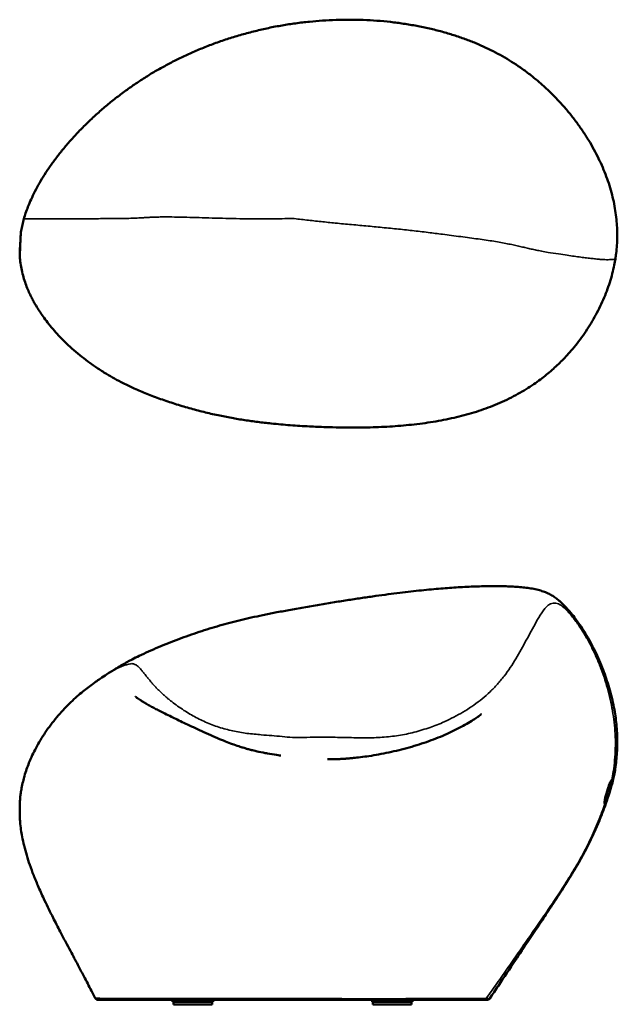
# Model space of a CAD drawing. Header units: millimetres. Extents: x 2824 to 34989, y 5574 to 21379.
# Tile 2 of 3: x 13921 to 23509, y 5574 to 21379. Entities that reach past the tile are written whole.
import ezdxf

# ---------------------------------------------------------------- set-up
doc = ezdxf.new("R2010")
doc.units = ezdxf.units.MM
doc.layers.add('Visibile (ISO)', color=7, linetype='Continuous', lineweight=50)
doc.layers.add('Visibile sottile (ISO)', color=7, linetype='Continuous', lineweight=35)

msp = doc.modelspace()

# ---------------------------------------------------------------- linework, layer by layer
at = {"layer": 'Visibile (ISO)'}
for p, q in [((21418, 5646), (15178, 5646)), ((16374, 5616), (16374, 5636)), ((17024, 5616), (16374, 5616)), ((16389, 5574), (16389, 5616)), ((17009, 5574), (16389, 5574)), ((17009, 5574), (17009, 5616)), ((17024, 5616), (17024, 5636)), ((19574, 5616), (19574, 5636)), ((20224, 5616), (19574, 5616)), ((19589, 5574), (19589, 5616)), ((20209, 5574), (19589, 5574)), ((20204, 5665), (20204, 5665)), ((20209, 5574), (20209, 5616)), ((20224, 5616), (20224, 5636)), ((21421, 5646), (21418, 5646))]:
    msp.add_line(p, q, dxfattribs=at)
for centre, start, end in [((16394, 5636), 149.9983, 180), ((17004, 5636), 0, 30.0017), ((19594, 5636), 149.9983, 180), ((20204, 5636), 0, 30.0017)]:
    msp.add_arc(centre, 20, start, end, dxfattribs=at)
msp.add_ellipse((23329, 8996), major_axis=(59, 191), ratio=0.108872, start_param=4.155572, end_param=5.364575, dxfattribs=at)
for points, knots in [([(13988, 18182), (13996, 18213), (14006, 18244), (14028, 18308), (14040, 18342), (14069, 18415), (14086, 18455), (14123, 18538), (14144, 18581), (14188, 18668), (14212, 18712), (14263, 18801), (14290, 18846), (14348, 18937), (14379, 18984), (14444, 19077), (14479, 19124), (14551, 19219), (14589, 19267), (14668, 19362), (14709, 19410), (14794, 19505), (14838, 19552), (14928, 19646), (14975, 19692), (15070, 19784), (15119, 19830), (15219, 19920), (15270, 19964), (15373, 20050), (15426, 20092), (15533, 20175), (15587, 20216), (15696, 20294), (15750, 20331), (15859, 20404), (15914, 20440), (16025, 20509), (16082, 20543), (16197, 20608), (16255, 20640), (16372, 20702), (16432, 20733), (16553, 20792), (16615, 20820), (16740, 20876), (16804, 20903), (16934, 20956), (17001, 20981), (17136, 21030), (17204, 21054), (17343, 21099), (17413, 21120), (17555, 21160), (17626, 21179), (17769, 21214), (17841, 21231), (17986, 21261), (18058, 21275), (18203, 21300), (18275, 21311), (18421, 21331), (18495, 21340), (18639, 21354), (18709, 21360), (18852, 21370), (18924, 21373), (19069, 21378), (19142, 21379), (19288, 21379), (19361, 21378), (19507, 21372), (19580, 21368), (19725, 21358), (19797, 21351), (19940, 21335), (20010, 21326), (20151, 21305), (20221, 21293), (20359, 21267), (20428, 21253), (20563, 21222), (20629, 21205), (20759, 21170), (20822, 21151), (20946, 21111), (21007, 21091), (21124, 21048), (21181, 21026), (21292, 20979), (21346, 20955), (21452, 20906), (21504, 20880), (21606, 20827), (21655, 20799), (21754, 20742), (21802, 20712), (21897, 20651), (21943, 20619), (22035, 20553), (22081, 20519), (22171, 20448), (22216, 20411), (22304, 20336), (22347, 20297), (22432, 20216), (22474, 20175), (22557, 20090), (22597, 20047), (22675, 19958), (22714, 19913), (22788, 19822), (22823, 19775), (22892, 19682), (22925, 19635), (22989, 19540), (23020, 19491), (23079, 19394), (23107, 19346), (23160, 19249), (23185, 19201), (23232, 19104), (23254, 19056), (23295, 18960), (23314, 18911), (23350, 18815), (23367, 18766), (23398, 18668), (23412, 18619), (23437, 18520), (23449, 18471), (23468, 18374), (23476, 18327), (23489, 18233), (23494, 18186), (23502, 18096), (23505, 18053), (23508, 17969), (23509, 17928), (23508, 17844), (23506, 17801), (23501, 17715), (23496, 17672), (23487, 17599), (23483, 17570), (23478, 17540)], [0, 0, 0, 0, 9.923284, 9.923284, 20.96926, 20.96926, 34.30677, 34.30677, 49.224632, 49.224632, 64.761385, 64.761385, 81.127418, 81.127418, 98.45251, 98.45251, 116.638849, 116.638849, 135.52814, 135.52814, 154.980933, 154.980933, 174.900278, 174.900278, 195.12765, 195.12765, 215.640347, 215.640347, 236.179234, 236.179234, 256.74098, 256.74098, 277.382368, 277.382368, 297.266985, 297.266985, 317.026267, 317.026267, 336.864646, 336.864646, 356.77926, 356.77926, 376.881549, 376.881549, 397.265252, 397.265252, 418.031483, 418.031483, 439.408342, 439.408342, 461.16634, 461.16634, 483.157588, 483.157588, 505.275873, 505.275873, 527.386019, 527.386019, 549.591615, 549.591615, 571.442462, 571.442462, 593.793645, 593.793645, 614.992455, 614.992455, 636.799657, 636.799657, 658.705208, 658.705208, 680.750222, 680.750222, 702.733944, 702.733944, 724.578292, 724.578292, 746.170527, 746.170527, 767.598531, 767.598531, 788.743319, 788.743319, 809.392984, 809.392984, 829.483401, 829.483401, 848.6731, 848.6731, 867.119615, 867.119615, 884.945483, 884.945483, 902.259023, 902.259023, 919.370847, 919.370847, 936.439947, 936.439947, 953.283931, 953.283931, 970.343303, 970.343303, 987.686175, 987.686175, 1005.200961, 1005.200961, 1022.861165, 1022.861165, 1040.615072, 1040.615072, 1058.34798, 1058.34798, 1075.922211, 1075.922211, 1093.129352, 1093.129352, 1110.409508, 1110.409508, 1127.174637, 1127.174637, 1143.452675, 1143.452675, 1159.376582, 1159.376582, 1175.001969, 1175.001969, 1190.445041, 1190.445041, 1205.989662, 1205.989662, 1221.189867, 1221.189867, 1235.703658, 1235.703658, 1249.944262, 1249.944262, 1262.790951, 1262.790951, 1275.163684, 1275.163684, 1288.01863, 1288.01863, 1301.060809, 1301.060809, 1310.031775, 1310.031775, 1310.031775, 1310.031775]), ([(13944, 17991), (13949, 18023), (13956, 18056), (13971, 18120), (13979, 18151), (13988, 18182)], [0, 0, 0, 0, 10.003545, 10.003545, 19.809028, 19.809028, 19.809028, 19.809028]), ([(13928, 17754), (13928, 17745), (13927, 17736), (13925, 17703), (13924, 17681), (13922, 17643), (13922, 17628), (13921, 17608), (13921, 17602), (13921, 17601), (13921, 17605), (13923, 17619), (13923, 17630), (13925, 17653), (13925, 17665), (13927, 17691), (13927, 17705), (13928, 17738), (13929, 17758), (13931, 17801), (13932, 17826), (13933, 17849), (13933, 17863), (13934, 17877), (13936, 17913), (13937, 17934), (13940, 17968), (13942, 17981), (13944, 17990), (13944, 17990), (13944, 17991)], [-63.00957, -63.00957, -63.00957, -63.00957, -60.188818, -60.188818, -52.268584, -52.268584, -44.325053, -44.325053, -36.726482, -36.726482, -29.775733, -29.775733, -23.240533, -23.240533, -18.254849, -18.254849, -13.250299, -13.250299, -7.291557, -7.291557, 0, 0, 0, 4.253967, 4.253967, 12.151389, 12.151389, 19.804561, 19.804561, 20.144799, 20.144799, 20.144799, 20.144799]), ([(23478, 17540), (23473, 17507), (23467, 17474), (23451, 17395), (23440, 17349), (23416, 17256), (23403, 17209), (23373, 17116), (23357, 17070), (23322, 16977), (23304, 16931), (23263, 16838), (23242, 16792), (23196, 16699), (23171, 16653), (23121, 16563), (23095, 16519), (23040, 16431), (23012, 16387), (22952, 16300), (22920, 16257), (22857, 16174), (22826, 16135), (22764, 16061), (22735, 16028), (22678, 15966), (22652, 15938), (22599, 15884), (22572, 15858), (22518, 15807), (22490, 15781), (22433, 15731), (22403, 15706), (22342, 15656), (22310, 15631), (22241, 15579), (22205, 15553), (22128, 15501), (22088, 15474), (22003, 15422), (21959, 15397), (21868, 15346), (21821, 15321), (21724, 15273), (21674, 15250), (21574, 15206), (21523, 15185), (21424, 15147), (21374, 15129), (21274, 15095), (21222, 15079), (21118, 15048), (21065, 15033), (20957, 15006), (20903, 14993), (20793, 14968), (20737, 14957), (20625, 14936), (20568, 14926), (20454, 14909), (20396, 14901), (20281, 14886), (20223, 14879), (20106, 14868), (20048, 14862), (19931, 14853), (19872, 14850), (19754, 14843), (19695, 14840), (19576, 14836), (19516, 14835), (19393, 14833), (19330, 14832), (19195, 14832), (19125, 14833), (18979, 14835), (18905, 14837), (18744, 14842), (18657, 14846), (18468, 14856), (18365, 14863), (18161, 14878), (18059, 14887), (17885, 14905), (17814, 14913), (17672, 14931), (17602, 14941), (17461, 14962), (17392, 14974), (17249, 15000), (17176, 15014), (17026, 15046), (16949, 15064), (16795, 15102), (16718, 15122), (16564, 15166), (16487, 15189), (16333, 15238), (16257, 15263), (16107, 15317), (16033, 15344), (15892, 15401), (15826, 15429), (15700, 15486), (15641, 15514), (15535, 15567), (15488, 15592), (15398, 15643), (15355, 15668), (15260, 15726), (15208, 15759), (15108, 15826), (15060, 15860), (14969, 15927), (14926, 15960), (14841, 16029), (14799, 16065), (14718, 16138), (14678, 16175), (14606, 16246), (14574, 16279), (14513, 16344), (14484, 16376), (14425, 16445), (14395, 16482), (14342, 16551), (14318, 16583), (14276, 16643), (14257, 16670), (14219, 16728), (14201, 16758), (14170, 16810), (14158, 16831), (14135, 16872), (14125, 16893), (14102, 16938), (14090, 16962), (14065, 17015), (14053, 17043), (14029, 17104), (14017, 17136), (13994, 17204), (13984, 17239), (13964, 17311), (13956, 17348), (13941, 17422), (13935, 17460), (13926, 17532), (13923, 17567), (13921, 17602)], [0, 0, 0, 0, 10.001941, 10.001941, 24.290829, 24.290829, 38.809498, 38.809498, 53.51329, 53.51329, 68.528529, 68.528529, 83.892695, 83.892695, 99.559023, 99.559023, 114.841947, 114.841947, 130.597637, 130.597637, 146.623534, 146.623534, 161.76462, 161.76462, 175.279936, 175.279936, 187.023495, 187.023495, 198.359504, 198.359504, 210.084558, 210.084558, 222.306703, 222.306703, 235.375944, 235.375944, 249.781033, 249.781033, 265.587883, 265.587883, 282.243752, 282.243752, 299.695819, 299.695819, 317.85724, 317.85724, 335.470116, 335.470116, 352.291021, 352.291021, 369.402117, 369.402117, 386.749945, 386.749945, 404.250173, 404.250173, 421.816059, 421.816059, 439.442089, 439.442089, 457.154705, 457.154705, 474.876591, 474.876591, 492.555955, 492.555955, 510.201798, 510.201798, 527.93167, 527.93167, 545.930432, 545.930432, 564.975802, 564.975802, 586.250958, 586.250958, 608.750442, 608.750442, 634.856745, 634.856745, 665.914882, 665.914882, 696.735046, 696.735046, 718.208619, 718.208619, 739.640747, 739.640747, 760.83589, 760.83589, 783.209454, 783.209454, 806.818457, 806.818457, 830.793661, 830.793661, 854.973064, 854.973064, 879.038089, 879.038089, 902.769359, 902.769359, 924.590841, 924.590841, 944.209775, 944.209775, 960.314107, 960.314107, 975.401061, 975.401061, 994.058487, 994.058487, 1011.882346, 1011.882346, 1028.368162, 1028.368162, 1045.065753, 1045.065753, 1061.792367, 1061.792367, 1075.613714, 1075.613714, 1088.756268, 1088.756268, 1102.933086, 1102.933086, 1114.900044, 1114.900044, 1125.232578, 1125.232578, 1136.110578, 1136.110578, 1143.480632, 1143.480632, 1150.382733, 1150.382733, 1158.549326, 1158.549326, 1167.912759, 1167.912759, 1178.321114, 1178.321114, 1189.526125, 1189.526125, 1201.127164, 1201.127164, 1212.749529, 1212.749529, 1223.488036, 1223.488036, 1223.488036, 1223.488036]), ([(15138, 10749), (15162, 10767), (15187, 10784), (15246, 10825), (15281, 10848), (15364, 10902), (15414, 10933), (15484, 10975), (15503, 10986), (15553, 11015), (15582, 11032), (15622, 11055), (15635, 11062), (15674, 11084), (15700, 11098), (15763, 11130), (15799, 11149), (15886, 11191), (15936, 11215), (16039, 11261), (16092, 11284), (16198, 11329), (16252, 11351), (16361, 11394), (16416, 11416), (16526, 11457), (16580, 11476), (16689, 11515), (16744, 11533), (16854, 11570), (16910, 11588), (17020, 11621), (17074, 11637), (17183, 11668), (17238, 11683), (17349, 11712), (17405, 11727), (17520, 11755), (17578, 11768), (17698, 11795), (17760, 11809), (17889, 11835), (17955, 11849), (18094, 11876), (18166, 11889), (18319, 11917), (18399, 11932), (18562, 11961), (18645, 11975), (18808, 12002), (18889, 12016), (19048, 12041), (19125, 12053), (19276, 12077), (19350, 12088), (19493, 12109), (19563, 12119), (19699, 12138), (19766, 12147), (19895, 12164), (19957, 12172), (20080, 12187), (20139, 12194), (20255, 12207), (20311, 12213), (20421, 12225), (20473, 12230), (20577, 12240), (20628, 12244), (20726, 12252), (20772, 12256), (20865, 12262), (20912, 12265), (21005, 12271), (21051, 12273), (21142, 12278), (21186, 12280), (21275, 12283), (21318, 12284), (21404, 12286), (21446, 12286), (21529, 12287), (21569, 12287), (21649, 12286), (21688, 12285), (21763, 12283), (21800, 12281), (21873, 12277), (21908, 12275), (21979, 12269), (22014, 12265), (22081, 12257), (22113, 12252), (22177, 12241), (22208, 12234), (22267, 12219), (22294, 12211), (22346, 12193), (22372, 12183), (22420, 12161), (22440, 12150), (22480, 12127), (22499, 12114), (22537, 12086), (22556, 12071), (22590, 12042), (22604, 12029), (22629, 12004), (22640, 11994), (22658, 11975), (22666, 11967), (22699, 11933), (22722, 11906), (22772, 11849), (22798, 11816), (22842, 11758), (22860, 11733), (22895, 11684), (22912, 11659), (22953, 11597), (22977, 11560), (23027, 11478), (23052, 11434), (23102, 11343), (23126, 11297), (23174, 11199), (23197, 11149), (23241, 11047), (23262, 10996), (23299, 10898), (23316, 10850), (23348, 10753), (23363, 10704), (23393, 10603), (23407, 10551), (23433, 10446), (23445, 10393), (23464, 10295), (23472, 10249), (23486, 10158), (23491, 10114), (23500, 10022), (23503, 9976), (23508, 9882), (23509, 9834), (23509, 9738), (23507, 9689), (23503, 9599), (23500, 9558), (23491, 9472), (23486, 9428), (23475, 9349), (23470, 9313), (23457, 9247), (23451, 9216), (23436, 9153), (23427, 9119), (23411, 9061), (23403, 9036), (23387, 8981), (23377, 8951), (23350, 8867), (23331, 8813), (23290, 8697), (23266, 8634), (23215, 8507), (23188, 8442), (23132, 8317), (23104, 8256), (23047, 8137), (23018, 8080), (22960, 7971), (22932, 7919), (22872, 7814), (22841, 7760), (22778, 7657), (22747, 7606), (22685, 7507), (22654, 7458), (22587, 7355), (22553, 7302), (22480, 7191), (22442, 7134), (22352, 6998), (22300, 6920), (22192, 6757), (22135, 6673), (22011, 6486), (21943, 6385), (21784, 6146), (21692, 6010), (21555, 5805), (21509, 5737), (21463, 5668)], [0, 0, 0, 0, 10.00156, 10.00156, 23.656188, 23.656188, 42.936315, 42.936315, 50.127836, 50.127836, 61.147809, 61.147809, 66.873771, 66.873771, 77.947178, 77.947178, 93.768597, 93.768597, 114.74296, 114.74296, 136.107897, 136.107897, 156.987986, 156.987986, 178.007751, 178.007751, 197.822338, 197.822338, 217.40386, 217.40386, 236.804356, 236.804356, 255.118293, 255.118293, 273.324506, 273.324506, 291.627654, 291.627654, 310.392493, 310.392493, 329.992559, 329.992559, 350.779194, 350.779194, 373.240477, 373.240477, 398.108815, 398.108815, 423.395789, 423.395789, 448.173016, 448.173016, 471.711069, 471.711069, 494.041609, 494.041609, 515.226101, 515.226101, 535.315456, 535.315456, 554.408418, 554.408418, 572.577157, 572.577157, 589.914893, 589.914893, 606.37294, 606.37294, 622.453355, 622.453355, 637.408016, 637.408016, 652.668865, 652.668865, 668.08544, 668.08544, 683.497386, 683.497386, 698.916366, 698.916366, 714.344922, 714.344922, 729.751371, 729.751371, 745.150812, 745.150812, 760.403697, 760.403697, 775.96841, 775.96841, 791.871783, 791.871783, 807.52364, 807.52364, 823.463314, 823.463314, 838.490867, 838.490867, 853.017652, 853.017652, 864.808336, 864.808336, 876.653497, 876.653497, 888.009702, 888.009702, 895.289136, 895.289136, 899.64914, 899.64914, 903.263333, 903.263333, 914.109053, 914.109053, 926.736452, 926.736452, 936.094411, 936.094411, 944.998683, 944.998683, 958.351049, 958.351049, 973.69395, 973.69395, 989.37013, 989.37013, 1006.183188, 1006.183188, 1022.579429, 1022.579429, 1037.87356, 1037.87356, 1053.33206, 1053.33206, 1069.579166, 1069.579166, 1085.851212, 1085.851212, 1099.747083, 1099.747083, 1113.312311, 1113.312311, 1127.251314, 1127.251314, 1141.532088, 1141.532088, 1156.140685, 1156.140685, 1168.661119, 1168.661119, 1181.893191, 1181.893191, 1192.851451, 1192.851451, 1202.300009, 1202.300009, 1212.823406, 1212.823406, 1220.448877, 1220.448877, 1229.98754, 1229.98754, 1247.049679, 1247.049679, 1267.104995, 1267.104995, 1288.147683, 1288.147683, 1308.349257, 1308.349257, 1327.605923, 1327.605923, 1345.278605, 1345.278605, 1363.965534, 1363.965534, 1381.761973, 1381.761973, 1399.406685, 1399.406685, 1418.82888, 1418.82888, 1439.631531, 1439.631531, 1468.212503, 1468.212503, 1498.79351, 1498.79351, 1535.670962, 1535.670962, 1585.201068, 1585.201068, 1609.987436, 1609.987436, 1609.987436, 1609.987436]), ([(13929, 8892), (13931, 8917), (13935, 8941), (13942, 8992), (13947, 9017), (13958, 9080), (13966, 9117), (13981, 9182), (13989, 9211), (14007, 9275), (14019, 9312), (14043, 9382), (14056, 9417), (14086, 9491), (14104, 9531), (14141, 9612), (14162, 9652), (14205, 9733), (14228, 9774), (14278, 9856), (14304, 9897), (14360, 9979), (14389, 10020), (14450, 10102), (14482, 10142), (14548, 10220), (14581, 10259), (14649, 10332), (14683, 10367), (14750, 10433), (14782, 10463), (14847, 10521), (14880, 10549), (14941, 10600), (14969, 10623), (15026, 10667), (15055, 10689), (15102, 10723), (15120, 10736), (15138, 10749)], [0, 0, 0, 0, 7.531979, 7.531979, 15.232159, 15.232159, 26.738174, 26.738174, 35.74847, 35.74847, 47.298176, 47.298176, 58.364578, 58.364578, 71.700775, 71.700775, 85.293316, 85.293316, 99.545047, 99.545047, 114.318672, 114.318672, 129.521643, 129.521643, 145.104638, 145.104638, 160.517333, 160.517333, 175.487439, 175.487439, 189.228758, 189.228758, 202.559678, 202.559678, 214.28889, 214.28889, 226.011104, 226.011104, 233.400404, 233.400404, 233.400404, 233.400404]), ([(15777, 10515), (15777, 10515), (15779, 10514), (15782, 10511), (15784, 10509), (15791, 10504), (15796, 10500), (15808, 10490), (15816, 10485), (15835, 10471), (15846, 10464), (15872, 10447), (15887, 10438), (15919, 10418), (15938, 10407), (15976, 10384), (15997, 10373), (16042, 10349), (16065, 10336), (16113, 10311), (16138, 10298), (16191, 10271), (16220, 10256), (16283, 10224), (16318, 10207), (16385, 10174), (16417, 10159), (16484, 10127), (16519, 10110), (16594, 10074), (16635, 10055), (16719, 10016), (16762, 9995), (16853, 9953), (16900, 9932), (16997, 9889), (17046, 9867), (17138, 9828), (17180, 9811), (17259, 9780), (17296, 9766), (17367, 9740), (17402, 9728), (17450, 9711), (17463, 9707), (17484, 9700), (17493, 9697), (17514, 9691), (17526, 9687), (17544, 9681), (17552, 9679), (17561, 9676), (17564, 9675), (17571, 9674), (17573, 9673), (17576, 9672), (17575, 9672), (17576, 9672), (17576, 9672), (17576, 9672), (17574, 9672), (17577, 9672), (17579, 9671), (17588, 9669), (17596, 9667), (17612, 9662), (17619, 9660), (17636, 9656), (17645, 9654), (17669, 9648), (17684, 9645), (17738, 9632), (17780, 9623), (17849, 9609), (17873, 9605), (17946, 9592), (17997, 9583), (18059, 9574), (18076, 9572), (18095, 9569), (18101, 9568), (18108, 9568), (18109, 9567), (18109, 9567)], [16.36034, 16.36034, 16.36034, 16.36034, 19.744169, 19.744169, 23.373383, 23.373383, 28.94147, 28.94147, 36.189232, 36.189232, 44.988805, 44.988805, 54.978445, 54.978445, 65.944414, 65.944414, 77.384052, 77.384052, 89.230537, 89.230537, 100.57215, 100.57215, 113.403376, 113.403376, 128.202439, 128.202439, 140.854212, 140.854212, 154.474434, 154.474434, 169.587427, 169.587427, 185.589398, 185.589398, 202.476886, 202.476886, 219.663378, 219.663378, 233.884241, 233.884241, 245.925576, 245.925576, 257.006258, 257.006258, 261.069671, 261.069671, 263.849585, 263.849585, 267.802726, 267.802726, 270.820343, 270.820343, 272.262606, 272.262606, 274.764453, 274.764453, 276.855791, 276.855791, 279.59416, 279.59416, 287.80909, 287.80909, 294.021702, 294.021702, 299.300635, 299.300635, 302.570449, 302.570449, 306.337803, 306.337803, 312.213626, 312.213626, 327.936494, 327.936494, 336.423527, 336.423527, 354.067191, 354.067191, 361.920467, 361.920467, 366.337498, 366.337498, 369.541133, 369.541133, 369.541133, 369.541133]), ([(19119, 9515), (19119, 9515), (19119, 9515), (19119, 9515), (19119, 9515), (19120, 9515), (19120, 9515), (19122, 9515), (19122, 9515), (19124, 9515), (19125, 9515), (19130, 9515), (19133, 9516), (19144, 9516), (19152, 9517), (19175, 9519), (19190, 9520), (19229, 9524), (19254, 9526), (19314, 9532), (19350, 9536), (19433, 9546), (19479, 9553), (19576, 9567), (19628, 9576), (19734, 9595), (19788, 9606), (19898, 9629), (19952, 9641), (20062, 9668), (20116, 9683), (20224, 9713), (20278, 9729), (20383, 9763), (20435, 9780), (20537, 9817), (20587, 9836), (20684, 9875), (20731, 9896), (20822, 9936), (20866, 9957), (20951, 10000), (20993, 10022), (21073, 10066), (21112, 10088), (21181, 10130), (21211, 10149), (21250, 10175), (21261, 10182), (21277, 10194), (21283, 10198), (21290, 10203), (21292, 10204), (21294, 10206), (21295, 10206), (21296, 10207), (21297, 10208), (21297, 10208), (21297, 10208), (21298, 10209), (21299, 10209), (21302, 10211), (21305, 10213), (21313, 10219), (21318, 10223), (21325, 10229), (21328, 10231), (21330, 10232), (21330, 10232), (21330, 10232)], [95.911295, 95.911295, 95.911295, 95.911295, 95.954568, 95.954568, 96.069854, 96.069854, 96.301959, 96.301959, 96.52927, 96.52927, 96.972133, 96.972133, 97.932875, 97.932875, 100.420809, 100.420809, 104.812406, 104.812406, 112.267579, 112.267579, 123.165659, 123.165659, 137.102931, 137.102931, 152.862694, 152.862694, 169.56467, 169.56467, 186.612573, 186.612573, 203.799117, 203.799117, 220.914669, 220.914669, 237.87244, 237.87244, 254.558429, 254.558429, 270.715052, 270.715052, 286.218108, 286.218108, 301.47431, 301.47431, 316.292574, 316.292574, 328.692715, 328.692715, 333.253432, 333.253432, 336.355904, 336.355904, 337.306997, 337.306997, 337.851903, 337.851903, 338.41731, 338.41731, 339.039391, 339.039391, 340.90563, 340.90563, 346.513979, 346.513979, 352.980294, 352.980294, 357.523357, 357.523357, 358.779982, 358.779982, 358.779982, 358.779982]), ([(18861, 9509), (18861, 9509), (18861, 9509), (18862, 9509), (18863, 9509), (18866, 9509), (18868, 9508), (18880, 9508), (18887, 9508), (18903, 9508), (18911, 9508), (18929, 9509), (18938, 9509), (18964, 9509), (18979, 9509), (19008, 9510), (19020, 9511), (19049, 9512), (19064, 9512), (19083, 9513), (19088, 9513), (19095, 9514), (19099, 9514), (19107, 9514), (19112, 9515), (19126, 9516), (19134, 9516), (19153, 9517), (19164, 9518), (19175, 9519)], [12.499112, 12.499112, 12.499112, 12.499112, 14.095061, 14.095061, 17.708552, 17.708552, 24.823829, 24.823829, 29.827127, 29.827127, 34.009713, 34.009713, 38.989216, 38.989216, 48.24423, 48.24423, 54.317604, 54.317604, 61.500425, 61.500425, 66.668099, 66.668099, 68.935746, 68.935746, 71.58031, 71.58031, 74.813997, 74.813997, 78.878923, 78.878923, 78.878923, 78.878923]), ([(23309, 8793), (23308, 8793), (23306, 8794), (23305, 8798), (23304, 8802), (23304, 8816), (23305, 8830), (23311, 8865), (23315, 8886), (23326, 8931), (23332, 8955), (23346, 9003), (23354, 9028), (23368, 9070), (23374, 9087), (23386, 9117), (23391, 9129), (23402, 9151), (23407, 9160), (23415, 9172), (23419, 9176), (23421, 9176)], [0.000001, 0.000001, 0.000001, 0.000001, 4.203096, 4.203096, 8.120147, 8.120147, 16.049701, 16.049701, 23.90917, 23.90917, 31.460002, 31.460002, 39.118867, 39.118867, 45.358282, 45.358282, 50.955003, 50.955003, 56.994481, 56.994481, 62.916792, 62.916792, 62.916792, 62.916792]), ([(23309, 8793), (23312, 8794), (23315, 8798), (23323, 8811), (23327, 8819), (23336, 8840), (23341, 8853), (23353, 8883), (23359, 8901), (23373, 8943), (23381, 8967), (23396, 9015), (23402, 9038), (23414, 9082), (23419, 9102), (23426, 9137), (23428, 9152), (23428, 9166), (23427, 9170), (23425, 9175), (23423, 9177), (23421, 9176)], [-63.051989, -63.051989, -63.051989, -63.051989, -56.592445, -56.592445, -51.17278, -51.17278, -45.460496, -45.460496, -39.140953, -39.140953, -31.525712, -31.525712, -24.159353, -24.159353, -16.430222, -16.430222, -8.529846, -8.529846, -4.441976, -4.441976, -0.000001, -0.000001, -0.000001, -0.000001]), ([(13924, 8538), (13924, 8544), (13924, 8551), (13922, 8577), (13922, 8599), (13921, 8647), (13921, 8672), (13921, 8720), (13921, 8744), (13923, 8786), (13923, 8805), (13925, 8836), (13925, 8848), (13927, 8869), (13927, 8877), (13928, 8887), (13928, 8890), (13929, 8892)], [-55.488078, -55.488078, -55.488078, -55.488078, -52.268584, -52.268584, -44.325053, -44.325053, -36.726482, -36.726482, -29.775733, -29.775733, -23.240533, -23.240533, -18.254849, -18.254849, -13.250299, -13.250299, -10.912007, -10.912007, -10.912007, -10.912007]), ([(15133, 5673), (15118, 5703), (15103, 5732), (15047, 5839), (15006, 5917), (14936, 6052), (14905, 6110), (14860, 6196), (14845, 6225), (14818, 6275), (14808, 6294), (14776, 6354), (14755, 6393), (14709, 6480), (14684, 6527), (14629, 6630), (14599, 6687), (14532, 6816), (14494, 6890), (14410, 7055), (14365, 7147), (14287, 7311), (14254, 7384), (14196, 7519), (14170, 7581), (14123, 7700), (14102, 7757), (14065, 7864), (14049, 7915), (14018, 8017), (14004, 8069), (13979, 8169), (13968, 8217), (13952, 8303), (13946, 8341), (13935, 8419), (13931, 8459), (13926, 8512), (13925, 8525), (13924, 8538)], [0, 0, 0, 0, 10.000148, 10.000148, 36.558228, 36.558228, 56.551767, 56.551767, 67.289674, 67.289674, 74.401077, 74.401077, 88.501833, 88.501833, 105.019884, 105.019884, 124.688325, 124.688325, 150.043145, 150.043145, 181.395748, 181.395748, 205.5506, 205.5506, 226.03535, 226.03535, 244.117052, 244.117052, 260.173751, 260.173751, 276.264831, 276.264831, 291.001438, 291.001438, 302.573377, 302.573377, 314.622907, 314.622907, 318.587737, 318.587737, 318.587737, 318.587737]), ([(15178, 5646), (15177, 5646), (15176, 5646), (15170, 5647), (15165, 5648), (15156, 5651), (15153, 5652), (15143, 5659), (15137, 5666), (15133, 5673)], [0, 0, 0, 0, 0.213911, 0.213911, 1.824117, 1.824117, 2.829207, 2.829207, 5.416206, 5.416206, 5.416206, 5.416206]), ([(21463, 5668), (21460, 5664), (21456, 5660), (21447, 5653), (21443, 5651), (21435, 5648), (21432, 5648), (21427, 5647), (21424, 5646), (21421, 5646)], [0.000812, 0.000812, 0.000812, 0.000812, 1.621414, 1.621414, 3.213571, 3.213571, 4.030376, 4.030376, 4.870062, 4.870062, 4.870062, 4.870062])]:
    msp.add_open_spline(points, degree=3, knots=knots, dxfattribs=at)
for points in [[(13930, 17778), (13929, 17770), (13929, 17762), (13928, 17754)], [(21463, 5668), (21463, 5668), (21463, 5668), (21463, 5668)]]:
    msp.add_open_spline(points, degree=3, dxfattribs=at)
at = {"layer": 'Visibile sottile (ISO)'}
for p, q in [((16374, 5636), (17024, 5636)), ((19574, 5636), (20224, 5636))]:
    msp.add_line(p, q, dxfattribs=at)
msp.add_ellipse((21418, 5696), major_axis=(0, -50), ratio=0.996207, start_param=6.282257, end_param=7.253818, dxfattribs=at)
for points, knots in [([(18298, 18189), (18242, 18187), (18132, 18185), (17963, 18182), (17790, 18181), (17565, 18183), (17340, 18187), (17116, 18193), (16902, 18199), (16695, 18205), (16512, 18210), (16333, 18213), (16281, 18214), (16236, 18214), (16194, 18213), (16153, 18212), (16112, 18211), (16073, 18210), (16035, 18208), (15997, 18206), (15960, 18204), (15924, 18202), (15888, 18200), (15850, 18198), (15810, 18195), (15754, 18193), (15716, 18191), (15544, 18189), (15416, 18188), (15280, 18186), (15151, 18185), (15025, 18184), (14904, 18183), (14788, 18182), (14677, 18182), (14573, 18181), (14474, 18181), (14382, 18181), (14297, 18181), (14220, 18181), (14151, 18181), (14093, 18181), (14047, 18181), (13996, 18181), (13988, 18182), (13988, 18182), (13988, 18182)], [0, 0, 0, 0, 1.819279, 3.638559, 5.457838, 7.682911, 9.907984, 12.133057, 14.35813, 16.583203, 18.808276, 21.033349, 22.020849, 23.008348, 23.995848, 24.983347, 25.970847, 26.958346, 27.945846, 28.933345, 29.920844, 30.908344, 31.895843, 32.883343, 33.870842, 34.858342, 35.845841, 37.076776, 38.307711, 39.538647, 40.769582, 42.000517, 43.231452, 44.462387, 45.693322, 46.924258, 48.155193, 49.386128, 50.617063, 51.847998, 53.078934, 54.309869, 55.540804, 56.771739, 59.77125, 60.104348, 60.104348, 60.104348, 60.104348]), ([(18298, 18189), (18374, 18180), (18527, 18163), (18754, 18138), (19005, 18112), (19245, 18090), (19510, 18066), (19771, 18041), (20031, 18015), (20282, 17987), (20544, 17956), (20704, 17934), (20927, 17906), (21068, 17888), (21208, 17869), (21342, 17850), (21469, 17832), (21586, 17813), (21695, 17793), (21793, 17774), (21883, 17754), (21967, 17735), (22048, 17716), (22128, 17698), (22209, 17681), (22293, 17664), (22401, 17642), (22571, 17619), (22707, 17597), (22821, 17581), (22924, 17567), (23019, 17556), (23104, 17546), (23182, 17537), (23252, 17531), (23312, 17527), (23363, 17527), (23406, 17528), (23441, 17530), (23466, 17533), (23476, 17537), (23478, 17539), (23478, 17540)], [0, 0, 0, 0, 1.819279, 3.638559, 5.457838, 7.682911, 9.907984, 12.133057, 14.35813, 16.583203, 18.808276, 21.033349, 22.020849, 23.008348, 23.995848, 24.983347, 25.970847, 26.958346, 27.945846, 28.933345, 29.920844, 30.908344, 31.895843, 32.883343, 33.870842, 34.858342, 35.845841, 37.076776, 38.307711, 39.538647, 40.769582, 42.000517, 43.231452, 44.462387, 45.693322, 46.924258, 48.155193, 49.386128, 50.617063, 51.847998, 53.078934, 53.661738, 53.661738, 53.661738, 53.661738]), ([(18298, 9856), (18374, 9856), (18527, 9859), (18754, 9863), (19005, 9861), (19245, 9854), (19510, 9850), (19771, 9859), (20031, 9891), (20282, 9946), (20544, 10030), (20704, 10094), (20927, 10204), (21068, 10285), (21208, 10377), (21342, 10478), (21469, 10589), (21586, 10710), (21695, 10841), (21793, 10979), (21883, 11122), (21967, 11268), (22048, 11417), (22128, 11566), (22209, 11715), (22293, 11855), (22401, 12014), (22571, 12025), (22707, 11891), (22821, 11757), (22924, 11609), (23019, 11454), (23104, 11293), (23182, 11127), (23252, 10957), (23312, 10781), (23363, 10604), (23406, 10422), (23441, 10240), (23466, 10055), (23479, 9869), (23479, 9682), (23469, 9498), (23446, 9311), (23430, 9217), (23421, 9176)], [0, 0, 0, 0, 1.819279, 3.638559, 5.457838, 7.682911, 9.907984, 12.133057, 14.35813, 16.583203, 18.808276, 21.033349, 22.020849, 23.008348, 23.995848, 24.983347, 25.970847, 26.958346, 27.945846, 28.933345, 29.920844, 30.908344, 31.895843, 32.883343, 33.870842, 34.858342, 35.845841, 37.076776, 38.307711, 39.538647, 40.769582, 42.000517, 43.231452, 44.462387, 45.693322, 46.924258, 48.155193, 49.386128, 50.617063, 51.847998, 53.078934, 54.309869, 55.540804, 56.771739, 57.876921, 57.876921, 57.876921, 57.876921]), ([(18298, 9856), (18242, 9862), (18132, 9873), (17963, 9887), (17790, 9901), (17565, 9921), (17340, 9960), (17116, 10020), (16902, 10101), (16695, 10206), (16512, 10317), (16333, 10453), (16281, 10496), (16236, 10535), (16194, 10574), (16153, 10614), (16112, 10656), (16073, 10699), (16035, 10742), (15997, 10787), (15960, 10832), (15924, 10878), (15888, 10924), (15850, 10968), (15810, 11010), (15754, 11037), (15716, 11051), (15544, 11001), (15416, 10928), (15280, 10847), (15190, 10786), (15143, 10752), (15138, 10749)], [0, 0, 0, 0, 1.819279, 3.638559, 5.457838, 7.682911, 9.907984, 12.133057, 14.35813, 16.583203, 18.808276, 21.033349, 22.020849, 23.008348, 23.995848, 24.983347, 25.970847, 26.958346, 27.945846, 28.933345, 29.920844, 30.908344, 31.895843, 32.883343, 33.870842, 34.858342, 35.845841, 37.076776, 38.307711, 39.538647, 40.769582, 40.903303, 40.903303, 40.903303, 40.903303]), ([(23309, 8793), (23295, 8750), (23240, 8600), (23141, 8359), (23000, 8060), (22842, 7775), (22670, 7498), (22491, 7228), (22309, 6961), (22126, 6697), (21943, 6433), (21760, 6170), (21582, 5915), (21463, 5748), (21406, 5668)], [61.581554, 61.581554, 61.581554, 61.581554, 62.770761, 65.770272, 68.769784, 71.769295, 74.768806, 77.768317, 80.767828, 83.767339, 86.766851, 89.766362, 92.765873, 95.520273, 95.520273, 95.520273, 95.520273]), ([(15133, 5673), (15133, 5673), (15134, 5673), (15137, 5673), (15142, 5672), (15149, 5672), (15160, 5671), (15178, 5671), (15193, 5671), (15208, 5670), (15220, 5670), (15233, 5670), (15250, 5669), (15272, 5669), (15296, 5669), (15329, 5668), (15374, 5668), (15437, 5667), (15527, 5667), (15647, 5666), (15791, 5666), (15917, 5666), (16021, 5666), (16088, 5666), (16143, 5666), (16198, 5666), (16280, 5666), (16389, 5667), (16511, 5667), (16634, 5667), (16801, 5667), (17015, 5667), (17276, 5668), (17539, 5668), (17760, 5668), (17938, 5667), (18051, 5667), (18138, 5667), (18203, 5667), (18255, 5667), (18301, 5667), (18349, 5667), (18408, 5666), (18466, 5666), (18511, 5666), (18557, 5666), (18605, 5666), (18653, 5666), (18692, 5666), (18733, 5666), (18785, 5665), (18846, 5665), (18939, 5665), (19057, 5665), (19246, 5665), (19476, 5664), (19701, 5664), (19879, 5664), (20014, 5665), (20147, 5665), (20276, 5665), (20380, 5665), (20459, 5665), (20518, 5665), (20575, 5666), (20651, 5666), (20744, 5666), (20851, 5667), (20952, 5667), (21048, 5667), (21138, 5667), (21221, 5667), (21294, 5668), (21357, 5668), (21391, 5668), (21406, 5668), (21406, 5668)], [0.22932, 0.22932, 0.22932, 0.22932, 0.44141, 0.851083, 1.05868, 1.286566, 2.163317, 2.59885, 3.034383, 3.477765, 3.69394, 3.910114, 4.350198, 4.790283, 5.231563, 5.672843, 6.545727, 7.420507, 8.590559, 10.382221, 12.18053, 13.987336, 14.87515, 15.795069, 16.269794, 16.717152, 17.659901, 18.979256, 20.287823, 21.602106, 22.917351, 25.593631, 28.271494, 30.95099, 33.630901, 34.949329, 36.312847, 37.006764, 37.580079, 38.247435, 38.566764, 38.923337, 39.626327, 40.293997, 40.640655, 40.987314, 41.689447, 42.053939, 42.418432, 42.848739, 43.279046, 43.977823, 44.6766, 46.075566, 47.519888, 50.361581, 53.038717, 54.457893, 55.876562, 57.293308, 58.710629, 60.047609, 60.706223, 61.364837, 62.022977, 62.681118, 63.994338, 65.304394, 66.58955, 67.871372, 69.171417, 70.466654, 71.758078, 73.045485, 74.328518, 74.39162, 74.39162, 74.39162, 74.39162]), ([(21406, 5668), (21420, 5668), (21436, 5668), (21452, 5668), (21457, 5668), (21459, 5668)], [74.391621, 74.391621, 74.391621, 74.391621, 75.609466, 76.238349, 76.862637, 76.862637, 76.862637, 76.862637]), ([(21459, 5668), (21461, 5668), (21463, 5668), (21463, 5668), (21463, 5668), (21463, 5668), (21463, 5668)], [76.8626366, 76.8626366, 76.8626366, 76.8626366, 77.5908667, 77.5908667, 77.5908667, 77.6310815, 77.6310815, 77.6310815, 77.6310815])]:
    msp.add_open_spline(points, degree=3, knots=knots, dxfattribs=at)

doc.saveas('drawing.dxf')
